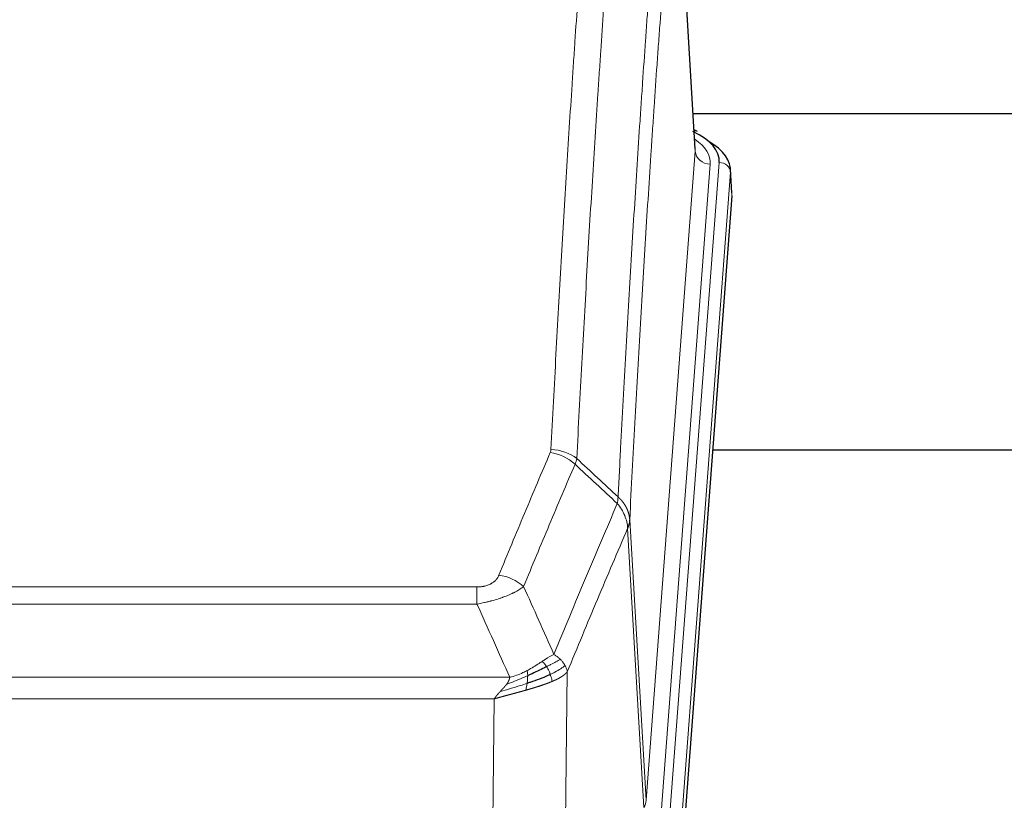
# Model space of a CAD drawing. Header units: inches. Extents: x 0 to 29700, y -16 to 21000.
# Tile 119 of 256: x 4653 to 4915, y 17995 to 18203. Entities that reach past the tile are written whole.
import ezdxf

# ---------------------------------------------------------------- set-up
doc = ezdxf.new("R2010")
doc.units = ezdxf.units.IN
doc.layers.add('1', color=7, linetype='Continuous', true_color=0xffffff)

msp = doc.modelspace()

# ---------------------------------------------------------------- linework, layer by layer
at = {"layer": '1', "color": 110, "linetype": 'Continuous', "lineweight": 13}
for p, q in [((4832.665, 18168.178), (4827.417, 18254.767)), ((4819.599, 17995.405), (4832.665, 18168.178)), ((4836.657, 18164.751), (4823.591, 17991.978)), ((4825.938, 17991.826), (4839.049, 18165.186)), ((4842.043, 18162.616), (4828.932, 17989.256)), ((4842.423, 18156.337), (4842.043, 18162.616)), ((4819.018, 17993.495), (4814.666, 18067.747)), ((4815.222, 18070.081), (4819.599, 17995.405)), ((4569.23, 18052.2), (4774.573, 18052.2)), ((4774.573, 18047.637), (4774.573, 18052.2)), ((4774.573, 18047.637), (4569.23, 18047.637)), ((4798.623, 18029.603), (4797.666, 17953.952)), ((4560.499, 18028.157), (4783.304, 18028.157)), ((4779.191, 18022.413), (4564.611, 18022.413)), ((4778.223, 17945.917), (4779.191, 18022.413))]:
    msp.add_line(p, q, dxfattribs=at)
at = {"layer": '1', "color": 2, "linetype": 'Continuous', "lineweight": 25}
for p, q in [((4832.67, 18168.753), (4827.419, 18255.39)), ((4999.268, 18178.147), (4832.127, 18178.147)), ((4833.301, 18173.46), (4832.358, 18173.896)), ((4842.429, 18157.12), (4842.048, 18163.402)), ((4842.423, 18156.337), (4829.305, 17982.883)), ((4917.561, 18088.573), (4837.293, 18088.573))]:
    msp.add_line(p, q, dxfattribs=at)
for centre, major_axis, ratio, start_param, end_param in [((4815.029, 18165.56), (24.034, 0.016), 0.461198, 6.2480186, 7.0671317), ((4832.044, 18170.736), (1.258, 2.724), 0.6272114, 6.2831797, 6.7581181), ((4815.029, 18162.899), (27.03, 0.194), 0.4633579, 6.2451225, 6.9481136)]:
    msp.add_ellipse(centre, major_axis=major_axis, ratio=ratio, start_param=start_param, end_param=end_param, dxfattribs=at)
at = {"layer": '1', "color": 110, "linetype": 'Continuous', "lineweight": 13}
for centre, major_axis, ratio, start_param, end_param in [((4812.638, 18165.125), (24.034, 0.016), 0.461198, 6.2480186, 6.8801307), ((4836.657, 18168.299), (3.989, -0.302), 0.8864705, 3.2608937, 4.7793301), ((4839.049, 18162.525), (2.991, -0.226), 0.8864705, 0.119301, 1.6377375), ((4794.268, 18080.452), (-9.987, 0.512), 0.8285973, 3.9974013, 4.7548106), ((4794.081, 18079.66), (-9.188, 3.948), 0.8056434, 4.2999866, 5.045624), ((4780.42, 18047.198), (9.245, -3.812), 0.7933159, 1.14397, 1.886928), ((4799.573, 17995.916), (-20.038, 0.241), 0.4621297, 2.903225, 3.1123764)]:
    msp.add_ellipse(centre, major_axis=major_axis, ratio=ratio, start_param=start_param, end_param=end_param, dxfattribs=at)
for points, knots in [([(4794.268, 18088.741), (4794.706, 18097.32), (4795.596, 18114.239), (4796.517, 18130.681), (4797.219, 18142.834), (4797.455, 18146.855), (4797.931, 18154.838), (4798.171, 18158.799), (4798.896, 18170.594), (4799.387, 18178.336), (4800.011, 18187.86), (4800.136, 18189.758), (4800.387, 18193.536), (4800.766, 18199.181), (4801.148, 18204.755), (4801.919, 18215.809), (4802.961, 18230.298), (4804.569, 18251.283), (4805.669, 18264.773), (4806.227, 18271.393)], [0, 0, 0, 0, 0.125, 0.25, 0.25, 0.3125, 0.3125, 0.375, 0.375, 0.5, 0.5, 0.53125, 0.53125, 0.5625, 0.625, 0.625, 0.75, 0.875, 1, 1, 1, 1]), ([(4813.11, 18268.804), (4812.552, 18262.191), (4811.45, 18248.716), (4809.84, 18227.756), (4808.796, 18213.284), (4808.025, 18202.242), (4807.642, 18196.674), (4807.263, 18191.037), (4807.011, 18187.262), (4806.886, 18185.368), (4806.261, 18175.854), (4805.77, 18168.122), (4805.043, 18156.34), (4804.803, 18152.383), (4804.327, 18144.41), (4804.09, 18140.394), (4803.387, 18128.255), (4802.466, 18111.832), (4801.574, 18094.934), (4801.136, 18086.365)], [0, 0, 0, 0, 0.125, 0.25, 0.375, 0.375, 0.4375, 0.46875, 0.46875, 0.5, 0.5, 0.625, 0.625, 0.6875, 0.6875, 0.75, 0.75, 0.875, 1, 1, 1, 1]), ([(4812.133, 18076.143), (4812.188, 18077.233), (4812.244, 18078.321), (4812.356, 18080.494), (4812.525, 18083.747), (4812.92, 18091.298), (4813.264, 18097.699), (4813.957, 18110.409), (4814.897, 18127.106), (4816.356, 18151.408), (4817.36, 18167.112), (4817.934, 18175.806), (4817.998, 18176.77), (4818.126, 18178.694), (4818.319, 18181.574), (4818.77, 18188.253), (4819.161, 18193.905), (4819.49, 18198.576), (4819.556, 18199.508), (4819.688, 18201.368), (4819.886, 18204.152), (4820.351, 18210.606), (4820.754, 18216.064), (4821.566, 18226.883), (4822.663, 18241.048), (4823.79, 18254.692), (4824.362, 18261.383)], [0, 0, 0, 0, 0.015625, 0.015625, 0.03125, 0.0625, 0.125, 0.125, 0.25, 0.375, 0.5, 0.5, 0.515625, 0.515625, 0.53125, 0.5625, 0.625, 0.625, 0.640625, 0.640625, 0.65625, 0.6875, 0.75, 0.75, 0.875, 1, 1, 1, 1]), ([(4827.417, 18254.767), (4826.847, 18248.094), (4825.723, 18234.489), (4824.629, 18220.364), (4823.819, 18209.576), (4823.418, 18204.133), (4822.954, 18197.698), (4822.756, 18194.922), (4822.625, 18193.067), (4822.559, 18192.138), (4822.231, 18187.481), (4821.841, 18181.845), (4821.391, 18175.187), (4821.199, 18172.315), (4821.071, 18170.397), (4821.007, 18169.435), (4820.435, 18160.767), (4819.433, 18145.11), (4817.979, 18120.884), (4816.573, 18095.916), (4815.667, 18078.775), (4815.222, 18070.081)], [0, 0, 0, 0, 0.125, 0.25, 0.25, 0.3125, 0.34375, 0.359375, 0.359375, 0.375, 0.375, 0.4375, 0.46875, 0.484375, 0.484375, 0.5, 0.5, 0.625, 0.75, 0.875, 1, 1, 1, 1]), ([(4794.268, 18088.741), (4794.261, 18088.607), (4794.243, 18088.474), (4794.18, 18088.209), (4794.137, 18088.077), (4794.081, 18087.946)], [0, 0, 0, 0, 0.5, 0.5, 1, 1, 1, 1]), ([(4780.42, 18055.354), (4781.554, 18058.116), (4782.689, 18060.866), (4784.961, 18066.343), (4786.099, 18069.071), (4789.514, 18077.219), (4791.795, 18082.606), (4794.081, 18087.946)], [0, 0, 0, 0, 0.25, 0.25, 0.5, 0.5, 1, 1, 1, 1]), ([(4800.677, 18084.86), (4798.389, 18079.523), (4796.105, 18074.142), (4792.685, 18066.001), (4791.547, 18063.276), (4789.271, 18057.803), (4788.135, 18055.055), (4787, 18052.297)], [0, 0, 0, 0, 0.5, 0.5, 0.75, 0.75, 1, 1, 1, 1]), ([(4812.133, 18076.143), (4812.112, 18075.879), (4812.096, 18075.592), (4812.038, 18075.002), (4811.996, 18074.7), (4811.921, 18074.406)], [0, 0, 0, 0, 0.5, 0.5, 1, 1, 1, 1]), ([(4812.133, 18076.143), (4812.145, 18076.131), (4812.171, 18076.109), (4812.209, 18076.074), (4812.247, 18076.039), (4812.285, 18076.004), (4812.323, 18075.968), (4812.362, 18075.932), (4812.4, 18075.895), (4812.439, 18075.858), (4812.478, 18075.82), (4812.516, 18075.782), (4812.555, 18075.743), (4812.594, 18075.704), (4812.633, 18075.664), (4812.672, 18075.624), (4812.711, 18075.584), (4812.751, 18075.542), (4812.79, 18075.501), (4812.829, 18075.459), (4812.868, 18075.416), (4812.907, 18075.373), (4812.947, 18075.33), (4812.986, 18075.286), (4813.025, 18075.241), (4813.064, 18075.196), (4813.103, 18075.15), (4813.142, 18075.104), (4813.181, 18075.058), (4813.22, 18075.01), (4813.259, 18074.963), (4813.298, 18074.915), (4813.337, 18074.866), (4813.376, 18074.816), (4813.414, 18074.767), (4813.453, 18074.716), (4813.491, 18074.665), (4813.53, 18074.614), (4813.568, 18074.562), (4813.606, 18074.51), (4813.643, 18074.457), (4813.681, 18074.403), (4813.719, 18074.349), (4813.756, 18074.294), (4813.793, 18074.239), (4813.83, 18074.183), (4813.867, 18074.127), (4813.903, 18074.07), (4813.939, 18074.012), (4813.975, 18073.954), (4814.011, 18073.896), (4814.046, 18073.837), (4814.081, 18073.777), (4814.116, 18073.717), (4814.151, 18073.656), (4814.185, 18073.594), (4814.219, 18073.532), (4814.253, 18073.47), (4814.286, 18073.407), (4814.321, 18073.339), (4814.358, 18073.266), (4814.397, 18073.188), (4814.434, 18073.11), (4814.471, 18073.032), (4814.507, 18072.953), (4814.542, 18072.874), (4814.576, 18072.795), (4814.609, 18072.715), (4814.642, 18072.636), (4814.674, 18072.556), (4814.705, 18072.476), (4814.735, 18072.395), (4814.764, 18072.315), (4814.792, 18072.234), (4814.82, 18072.153), (4814.846, 18072.072), (4814.872, 18071.99), (4814.897, 18071.909), (4814.921, 18071.827), (4814.944, 18071.745), (4814.966, 18071.663), (4814.988, 18071.581), (4815.008, 18071.499), (4815.028, 18071.416), (4815.047, 18071.333), (4815.065, 18071.25), (4815.082, 18071.168), (4815.098, 18071.084), (4815.113, 18071.001), (4815.127, 18070.918), (4815.141, 18070.835), (4815.153, 18070.751), (4815.165, 18070.668), (4815.176, 18070.584), (4815.186, 18070.5), (4815.195, 18070.417), (4815.203, 18070.333), (4815.21, 18070.249), (4815.217, 18070.165), (4815.22, 18070.109), (4815.222, 18070.081)], [0, 0, 0, 0, 0.0069372, 0.0139334, 0.0209887, 0.028103, 0.0352764, 0.0425088, 0.0498003, 0.0571509, 0.0645605, 0.0720292, 0.0795569, 0.0871437, 0.0947896, 0.1024945, 0.1102584, 0.1180815, 0.1259636, 0.1339048, 0.141905, 0.1499643, 0.1580827, 0.1662601, 0.1744966, 0.1827922, 0.1911468, 0.1995605, 0.2080333, 0.2165651, 0.225156, 0.233806, 0.2425151, 0.2512832, 0.2601104, 0.2689967, 0.277942, 0.2869465, 0.29601, 0.3051325, 0.3143142, 0.3235549, 0.3328547, 0.3422136, 0.3516315, 0.3611085, 0.3706446, 0.3802398, 0.3898941, 0.3996074, 0.4093798, 0.4192113, 0.4291019, 0.4390515, 0.4490602, 0.459128, 0.4692549, 0.4794409, 0.4896859, 0.4999901, 0.5124905, 0.524991, 0.5374914, 0.5499918, 0.5624922, 0.5749926, 0.587493, 0.5999934, 0.6124937, 0.6249941, 0.6374944, 0.6499948, 0.6624951, 0.6749954, 0.6874957, 0.699996, 0.7124963, 0.7249966, 0.7374968, 0.7499971, 0.7624973, 0.7749976, 0.7874978, 0.799998, 0.8124982, 0.8249984, 0.8374986, 0.8499988, 0.8624989, 0.8749991, 0.8874992, 0.8999993, 0.9124995, 0.9249996, 0.9374997, 0.9499998, 0.9624998, 0.9749999, 0.9875, 1, 1, 1, 1]), ([(4795.067, 18034.249), (4796.465, 18037.664), (4797.864, 18041.061), (4800.666, 18047.823), (4802.069, 18051.187), (4806.283, 18061.226), (4809.098, 18067.85), (4811.921, 18074.406)], [0, 0, 0, 0, 0.25, 0.25, 0.5, 0.5, 1, 1, 1, 1]), ([(4811.921, 18074.406), (4812.329, 18073.923), (4812.702, 18073.412), (4813.36, 18072.348), (4813.646, 18071.796), (4814.117, 18070.664), (4814.303, 18070.085), (4814.567, 18068.918), (4814.644, 18068.331), (4814.666, 18067.747)], [0, 0, 0, 0, 0.25, 0.25, 0.5, 0.5, 0.75, 0.75, 1, 1, 1, 1]), ([(4814.666, 18067.747), (4811.98, 18061.515), (4809.3, 18055.22), (4805.29, 18045.683), (4803.954, 18042.489), (4801.286, 18036.069), (4799.954, 18032.844), (4798.623, 18029.603)], [0, 0, 0, 0, 0.5, 0.5, 0.75, 0.75, 1, 1, 1, 1]), ([(4815.222, 18070.081), (4815.222, 18070.074), (4815.22, 18070.048), (4815.217, 18069.991), (4815.21, 18069.9), (4815.198, 18069.773), (4815.18, 18069.611), (4815.151, 18069.414), (4815.109, 18069.181), (4815.065, 18068.982), (4815.027, 18068.828), (4815.001, 18068.732), (4814.975, 18068.639), (4814.948, 18068.547), (4814.921, 18068.457), (4814.893, 18068.37), (4814.865, 18068.285), (4814.837, 18068.202), (4814.808, 18068.121), (4814.78, 18068.042), (4814.751, 18067.965), (4814.723, 18067.891), (4814.694, 18067.819), (4814.675, 18067.771), (4814.666, 18067.747)], [0, 0, 0, 0, 0.0092499, 0.0337179, 0.073404, 0.128308, 0.1984299, 0.2837694, 0.3843264, 0.5001005, 0.5424888, 0.5838484, 0.6241794, 0.6634821, 0.7017567, 0.7390032, 0.7752221, 0.8104134, 0.8445775, 0.8777146, 0.909825, 0.9409091, 0.9709673, 1, 1, 1, 1]), ([(4780.42, 18055.354), (4780.399, 18055.303), (4780.377, 18055.252), (4780.33, 18055.15), (4780.306, 18055.099), (4780.231, 18054.948), (4780.176, 18054.848), (4780.058, 18054.651), (4779.995, 18054.553), (4779.858, 18054.36), (4779.785, 18054.265), (4779.628, 18054.077), (4779.544, 18053.984), (4779.409, 18053.848), (4779.362, 18053.803), (4779.266, 18053.713), (4779.216, 18053.669), (4779.062, 18053.538), (4778.954, 18053.453), (4778.726, 18053.29), (4778.606, 18053.212), (4778.417, 18053.099), (4778.32, 18053.043), (4778.219, 18052.99), (4778.15, 18052.955), (4778.116, 18052.937), (4777.941, 18052.852), (4777.797, 18052.788), (4777.35, 18052.611), (4777.033, 18052.512), (4776.613, 18052.412), (4776.528, 18052.394), (4776.355, 18052.359), (4776.268, 18052.343), (4776.006, 18052.299), (4775.83, 18052.275), (4775.476, 18052.237), (4775.297, 18052.223), (4774.937, 18052.205), (4774.755, 18052.2), (4774.573, 18052.2)], [0, 0, 0, 0, 0.03125, 0.03125, 0.0625, 0.0625, 0.125, 0.125, 0.1875, 0.1875, 0.25, 0.25, 0.3125, 0.3125, 0.34375, 0.34375, 0.375, 0.375, 0.4375, 0.4375, 0.5, 0.5, 0.53125, 0.546875, 0.546875, 0.5625, 0.5625, 0.625, 0.625, 0.75, 0.75, 0.78125, 0.78125, 0.8125, 0.8125, 0.875, 0.875, 0.9375, 0.9375, 1, 1, 1, 1]), ([(4787, 18052.297), (4786.702, 18052.064), (4786.376, 18051.833), (4785.663, 18051.375), (4785.276, 18051.149), (4784.648, 18050.812), (4784.376, 18050.673), (4784.091, 18050.534), (4783.976, 18050.479), (4783.918, 18050.452), (4783.742, 18050.369), (4783.623, 18050.314), (4783.021, 18050.043), (4782.512, 18049.832), (4781.84, 18049.577), (4781.703, 18049.526), (4781.496, 18049.451), (4781.427, 18049.426), (4781.287, 18049.376), (4781.217, 18049.351), (4780.865, 18049.228), (4780.578, 18049.132), (4779.702, 18048.851), (4779.097, 18048.673), (4778.393, 18048.484), (4778.315, 18048.463), (4778.157, 18048.422), (4778.078, 18048.401), (4777.84, 18048.34), (4777.681, 18048.3), (4777.201, 18048.183), (4776.878, 18048.108), (4775.903, 18047.891), (4775.243, 18047.758), (4774.573, 18047.637)], [0, 0, 0, 0, 0.125, 0.125, 0.25, 0.25, 0.3125, 0.328125, 0.328125, 0.34375, 0.34375, 0.375, 0.375, 0.5, 0.5, 0.53125, 0.53125, 0.546875, 0.546875, 0.5625, 0.5625, 0.625, 0.625, 0.75, 0.75, 0.765625, 0.765625, 0.78125, 0.78125, 0.8125, 0.8125, 0.875, 0.875, 1, 1, 1, 1]), ([(4795.067, 18034.249), (4794.374, 18033.921), (4793.607, 18033.456), (4792.481, 18032.735), (4792.19, 18032.547), (4791.891, 18032.353)], [0, 0, 0, 0, 0.75, 0.75, 1, 1, 1, 1]), ([(4796.774, 18032.904), (4796.651, 18033.028), (4796.523, 18033.149), (4796.191, 18033.445), (4795.98, 18033.616), (4795.538, 18033.944), (4795.307, 18034.1), (4795.067, 18034.249)], [0, 0, 0, 0, 0.25, 0.25, 0.625, 0.625, 1, 1, 1, 1]), ([(4791.891, 18032.353), (4791.742, 18032.256), (4791.59, 18032.158), (4790.976, 18031.761), (4790.497, 18031.454), (4789.502, 18030.84), (4788.988, 18030.533), (4788.281, 18030.139), (4788.102, 18030.041), (4787.922, 18029.946)], [0, 0, 0, 0, 0.125, 0.125, 0.5, 0.5, 0.875, 0.875, 1, 1, 1, 1]), ([(4793.116, 18030.973), (4793.017, 18031.128), (4792.916, 18031.276), (4792.659, 18031.62), (4792.501, 18031.804), (4792.191, 18032.12), (4792.037, 18032.251), (4791.891, 18032.353)], [0, 0, 0, 0, 0.25, 0.25, 0.625, 0.625, 1, 1, 1, 1]), ([(4796.774, 18032.904), (4796.075, 18032.521), (4795.204, 18032.049), (4793.844, 18031.343), (4793.487, 18031.161), (4793.116, 18030.973)], [0, 0, 0, 0, 0.75, 0.75, 1, 1, 1, 1]), ([(4794.101, 18028.9), (4794.071, 18028.988), (4794.038, 18029.077), (4793.904, 18029.435), (4793.791, 18029.705), (4793.541, 18030.234), (4793.405, 18030.492), (4793.214, 18030.816), (4793.165, 18030.896), (4793.116, 18030.973)], [0, 0, 0, 0, 0.125, 0.125, 0.5, 0.5, 0.875, 0.875, 1, 1, 1, 1]), ([(4797.984, 18031.316), (4797.372, 18030.732), (4796.476, 18030.123), (4794.946, 18029.308), (4794.536, 18029.104), (4794.101, 18028.9)], [0, 0, 0, 0, 0.75, 0.75, 1, 1, 1, 1]), ([(4797.984, 18031.316), (4797.945, 18031.385), (4797.905, 18031.455), (4797.737, 18031.731), (4797.598, 18031.934), (4797.295, 18032.332), (4797.13, 18032.527), (4796.895, 18032.78), (4796.835, 18032.842), (4796.774, 18032.904)], [0, 0, 0, 0, 0.125, 0.125, 0.5, 0.5, 0.875, 0.875, 1, 1, 1, 1]), ([(4798.623, 18029.603), (4798.539, 18030.036), (4798.397, 18030.47), (4798.134, 18031.036), (4798.062, 18031.177), (4797.984, 18031.316)], [0, 0, 0, 0, 0.75, 0.75, 1, 1, 1, 1]), ([(4788.072, 18028.576), (4787.615, 18028.372), (4787.151, 18028.168), (4785.28, 18027.364), (4783.844, 18026.781), (4782.433, 18026.258)], [0, 0, 0, 0, 0.25, 0.25, 1, 1, 1, 1]), ([(4787.922, 18029.946), (4787.562, 18029.754), (4787.194, 18029.568), (4785.7, 18028.865), (4784.524, 18028.423), (4783.304, 18028.157)], [0, 0, 0, 0, 0.25, 0.25, 1, 1, 1, 1]), ([(4787.904, 18026.516), (4787.916, 18026.603), (4787.927, 18026.691), (4787.972, 18027.044), (4788.001, 18027.312), (4788.045, 18027.838), (4788.06, 18028.095), (4788.07, 18028.419), (4788.071, 18028.499), (4788.072, 18028.576)], [0, 0, 0, 0, 0.125, 0.125, 0.5, 0.5, 0.875, 0.875, 1, 1, 1, 1]), ([(4788.072, 18028.576), (4788.074, 18028.731), (4788.072, 18028.879), (4788.059, 18029.222), (4788.043, 18029.406), (4787.995, 18029.719), (4787.962, 18029.848), (4787.922, 18029.946)], [0, 0, 0, 0, 0.25, 0.25, 0.625, 0.625, 1, 1, 1, 1]), ([(4794.592, 18027.054), (4794.52, 18027.415), (4794.421, 18027.874), (4794.219, 18028.549), (4794.163, 18028.723), (4794.101, 18028.9)], [0, 0, 0, 0, 0.75, 0.75, 1, 1, 1, 1]), ([(4798.623, 18029.603), (4798.617, 18029.596), (4798.605, 18029.581), (4798.587, 18029.56), (4798.569, 18029.538), (4798.551, 18029.517), (4798.532, 18029.496), (4798.513, 18029.475), (4798.494, 18029.454), (4798.475, 18029.433), (4798.456, 18029.412), (4798.437, 18029.391), (4798.417, 18029.37), (4798.397, 18029.35), (4798.377, 18029.329), (4798.357, 18029.309), (4798.337, 18029.288), (4798.317, 18029.268), (4798.296, 18029.248), (4798.275, 18029.228), (4798.255, 18029.208), (4798.234, 18029.188), (4798.213, 18029.168), (4798.191, 18029.148), (4798.17, 18029.128), (4798.148, 18029.109), (4798.127, 18029.089), (4798.105, 18029.07), (4798.083, 18029.051), (4798.061, 18029.031), (4798.039, 18029.012), (4798.017, 18028.993), (4797.995, 18028.974), (4797.972, 18028.955), (4797.95, 18028.936), (4797.927, 18028.918), (4797.904, 18028.899), (4797.882, 18028.88), (4797.859, 18028.862), (4797.836, 18028.844), (4797.812, 18028.825), (4797.789, 18028.807), (4797.766, 18028.789), (4797.743, 18028.771), (4797.719, 18028.753), (4797.696, 18028.735), (4797.672, 18028.717), (4797.648, 18028.699), (4797.624, 18028.682), (4797.601, 18028.664), (4797.577, 18028.647), (4797.553, 18028.629), (4797.529, 18028.612), (4797.504, 18028.595), (4797.48, 18028.578), (4797.456, 18028.561), (4797.432, 18028.544), (4797.407, 18028.527), (4797.383, 18028.51), (4797.358, 18028.493), (4797.334, 18028.477), (4797.309, 18028.46), (4797.285, 18028.444), (4797.26, 18028.427), (4797.235, 18028.411), (4797.211, 18028.395), (4797.186, 18028.379), (4797.161, 18028.363), (4797.136, 18028.347), (4797.112, 18028.331), (4797.087, 18028.315), (4797.062, 18028.299), (4797.037, 18028.284), (4797.012, 18028.268), (4796.987, 18028.253), (4796.962, 18028.237), (4796.937, 18028.222), (4796.912, 18028.207), (4796.887, 18028.191), (4796.862, 18028.176), (4796.837, 18028.161), (4796.812, 18028.146), (4796.787, 18028.132), (4796.761, 18028.117), (4796.736, 18028.102), (4796.711, 18028.088), (4796.686, 18028.073), (4796.661, 18028.059), (4796.636, 18028.044), (4796.611, 18028.03), (4796.586, 18028.016), (4796.561, 18028.002), (4796.536, 18027.988), (4796.511, 18027.974), (4796.486, 18027.96), (4796.461, 18027.946), (4796.436, 18027.932), (4796.411, 18027.918), (4796.386, 18027.905), (4796.361, 18027.891), (4796.336, 18027.878), (4796.311, 18027.865), (4796.287, 18027.851), (4796.262, 18027.838), (4796.237, 18027.825), (4796.212, 18027.812), (4796.188, 18027.799), (4796.163, 18027.786), (4796.138, 18027.773), (4796.114, 18027.761), (4796.089, 18027.748), (4796.065, 18027.735), (4796.04, 18027.723), (4796.016, 18027.71), (4795.992, 18027.698), (4795.967, 18027.686), (4795.943, 18027.673), (4795.919, 18027.661), (4795.895, 18027.649), (4795.871, 18027.637), (4795.847, 18027.625), (4795.823, 18027.614), (4795.799, 18027.602), (4795.775, 18027.59), (4795.751, 18027.578), (4795.727, 18027.567), (4795.704, 18027.555), (4795.68, 18027.544), (4795.657, 18027.533), (4795.633, 18027.521), (4795.61, 18027.51), (4795.586, 18027.499), (4795.563, 18027.488), (4795.54, 18027.477), (4795.517, 18027.466), (4795.494, 18027.455), (4795.471, 18027.445), (4795.448, 18027.434), (4795.425, 18027.423), (4795.402, 18027.413), (4795.38, 18027.402), (4795.357, 18027.392), (4795.335, 18027.381), (4795.312, 18027.371), (4795.29, 18027.361), (4795.268, 18027.351), (4795.246, 18027.341), (4795.224, 18027.331), (4795.202, 18027.321), (4795.18, 18027.311), (4795.158, 18027.301), (4795.137, 18027.291), (4795.115, 18027.282), (4795.094, 18027.272), (4795.072, 18027.263), (4795.051, 18027.253), (4795.03, 18027.244), (4795.009, 18027.235), (4794.988, 18027.225), (4794.967, 18027.216), (4794.946, 18027.207), (4794.926, 18027.198), (4794.905, 18027.189), (4794.885, 18027.18), (4794.864, 18027.171), (4794.844, 18027.163), (4794.824, 18027.154), (4794.804, 18027.145), (4794.784, 18027.137), (4794.764, 18027.128), (4794.745, 18027.12), (4794.725, 18027.111), (4794.706, 18027.103), (4794.686, 18027.095), (4794.667, 18027.087), (4794.648, 18027.078), (4794.629, 18027.07), (4794.61, 18027.062), (4794.598, 18027.057), (4794.592, 18027.054)], [0, 0, 0, 0, 0.0080212, 0.0160154, 0.0239827, 0.0319231, 0.0398365, 0.0477229, 0.0555824, 0.0634149, 0.0712205, 0.0789992, 0.0867509, 0.0944756, 0.1021734, 0.1098443, 0.1174881, 0.1251051, 0.1326951, 0.1402581, 0.1477942, 0.1553034, 0.1627856, 0.1702408, 0.1776691, 0.1850704, 0.1924448, 0.1997923, 0.2071128, 0.2144063, 0.2216729, 0.2289126, 0.2361253, 0.243311, 0.2504698, 0.2576016, 0.2647065, 0.2717845, 0.2788355, 0.2858595, 0.2928566, 0.2998268, 0.30677, 0.3136862, 0.3205755, 0.3274379, 0.3342733, 0.3410817, 0.3478632, 0.3546178, 0.3613454, 0.3680461, 0.3747198, 0.3813665, 0.3879863, 0.3945792, 0.4011451, 0.4076841, 0.4141961, 0.4206811, 0.4271393, 0.4335704, 0.4399746, 0.4463519, 0.4527022, 0.4590256, 0.465322, 0.4715915, 0.477834, 0.4840496, 0.4902382, 0.4963999, 0.5025346, 0.5086424, 0.5147232, 0.5207771, 0.526804, 0.532804, 0.5387771, 0.5447232, 0.5506423, 0.5565345, 0.5623997, 0.568238, 0.5740494, 0.5798338, 0.5855912, 0.5913217, 0.5970253, 0.6027019, 0.6083515, 0.6139742, 0.61957, 0.6251388, 0.6306807, 0.6361956, 0.6416836, 0.6471446, 0.6525787, 0.6579858, 0.663366, 0.6687192, 0.6740455, 0.6793448, 0.6846172, 0.6898627, 0.6950812, 0.7002727, 0.7054373, 0.710575, 0.7156857, 0.7207694, 0.7258262, 0.7308561, 0.735859, 0.740835, 0.745784, 0.7507061, 0.7556012, 0.7604694, 0.7653107, 0.7701249, 0.7749123, 0.7796727, 0.7844061, 0.7891127, 0.7937922, 0.7984448, 0.8030705, 0.8076692, 0.812241, 0.8167858, 0.8213037, 0.8257947, 0.8302587, 0.8346957, 0.8391058, 0.843489, 0.8478452, 0.8521745, 0.8564768, 0.8607522, 0.8650006, 0.8692221, 0.8734166, 0.8775842, 0.8817249, 0.8858386, 0.8899254, 0.8939852, 0.8980181, 0.902024, 0.906003, 0.909955, 0.9138802, 0.9177783, 0.9216495, 0.9254938, 0.9293111, 0.9331015, 0.936865, 0.9406015, 0.944311, 0.9479937, 0.9516493, 0.9552781, 0.9588799, 0.9624547, 0.9660026, 0.9695236, 0.9730176, 0.9764847, 0.9799249, 0.9833381, 0.9867243, 0.9900837, 0.993416, 0.9967215, 1, 1, 1, 1]), ([(4787.904, 18026.516), (4787.326, 18026.325), (4786.738, 18026.137), (4784.364, 18025.395), (4782.535, 18024.865), (4780.762, 18024.361)], [0, 0, 0, 0, 0.25, 0.25, 1, 1, 1, 1]), ([(4780.762, 18024.361), (4780.776, 18024.376), (4780.804, 18024.407), (4780.846, 18024.452), (4780.887, 18024.496), (4780.926, 18024.538), (4780.964, 18024.58), (4781.002, 18024.62), (4781.038, 18024.66), (4781.073, 18024.698), (4781.108, 18024.735), (4781.141, 18024.771), (4781.173, 18024.805), (4781.204, 18024.839), (4781.234, 18024.871), (4781.263, 18024.903), (4781.291, 18024.933), (4781.318, 18024.962), (4781.343, 18024.99), (4781.368, 18025.016), (4781.392, 18025.042), (4781.414, 18025.066), (4781.436, 18025.09), (4781.456, 18025.112), (4781.476, 18025.133), (4781.494, 18025.153), (4781.512, 18025.172), (4781.528, 18025.189), (4781.543, 18025.206), (4781.557, 18025.221), (4781.57, 18025.235), (4781.583, 18025.248), (4781.594, 18025.26), (4781.604, 18025.271), (4781.612, 18025.281), (4781.62, 18025.289), (4781.627, 18025.297), (4781.633, 18025.303), (4781.637, 18025.308), (4781.65, 18025.322), (4781.671, 18025.345), (4781.7, 18025.377), (4781.728, 18025.41), (4781.757, 18025.441), (4781.785, 18025.473), (4781.812, 18025.504), (4781.84, 18025.535), (4781.866, 18025.566), (4781.893, 18025.597), (4781.919, 18025.627), (4781.945, 18025.657), (4781.971, 18025.687), (4781.996, 18025.717), (4782.021, 18025.746), (4782.046, 18025.775), (4782.07, 18025.804), (4782.094, 18025.833), (4782.118, 18025.861), (4782.141, 18025.889), (4782.164, 18025.917), (4782.187, 18025.945), (4782.209, 18025.972), (4782.231, 18026), (4782.253, 18026.027), (4782.274, 18026.053), (4782.295, 18026.08), (4782.316, 18026.106), (4782.336, 18026.132), (4782.357, 18026.158), (4782.376, 18026.183), (4782.396, 18026.209), (4782.415, 18026.234), (4782.427, 18026.25), (4782.433, 18026.258)], [0, 0, 0, 0, 0.0247661, 0.0489206, 0.0724636, 0.0953949, 0.1177147, 0.1394229, 0.1605195, 0.1810045, 0.2008779, 0.2201398, 0.23879, 0.2568287, 0.2742558, 0.2910713, 0.3072753, 0.3228676, 0.3378484, 0.3522176, 0.3659752, 0.3791212, 0.3916556, 0.4035785, 0.4148897, 0.4255894, 0.4356775, 0.445154, 0.454019, 0.4622723, 0.4699141, 0.4769443, 0.4833629, 0.48917, 0.4943654, 0.4989493, 0.5029216, 0.5062824, 0.5090316, 0.5111692, 0.5284651, 0.5456049, 0.5625886, 0.5794163, 0.5960881, 0.612604, 0.6289642, 0.6451687, 0.6612176, 0.6771111, 0.6928491, 0.7084319, 0.7238594, 0.7391318, 0.7542492, 0.7692118, 0.7840195, 0.7986726, 0.8131712, 0.8275153, 0.8417051, 0.8557408, 0.8696224, 0.8833501, 0.8969241, 0.9103445, 0.9236114, 0.936725, 0.9496856, 0.9624932, 0.975148, 0.9876502, 1, 1, 1, 1]), ([(4782.433, 18026.258), (4782.441, 18026.269), (4782.457, 18026.29), (4782.481, 18026.322), (4782.504, 18026.354), (4782.527, 18026.386), (4782.55, 18026.418), (4782.572, 18026.449), (4782.594, 18026.481), (4782.616, 18026.512), (4782.637, 18026.543), (4782.658, 18026.574), (4782.679, 18026.605), (4782.699, 18026.636), (4782.719, 18026.667), (4782.739, 18026.698), (4782.758, 18026.729), (4782.777, 18026.759), (4782.796, 18026.79), (4782.814, 18026.82), (4782.832, 18026.85), (4782.85, 18026.88), (4782.867, 18026.91), (4782.884, 18026.94), (4782.901, 18026.97), (4782.917, 18027), (4782.933, 18027.03), (4782.949, 18027.059), (4782.964, 18027.088), (4782.979, 18027.118), (4782.994, 18027.147), (4783.008, 18027.176), (4783.022, 18027.205), (4783.036, 18027.234), (4783.049, 18027.263), (4783.062, 18027.292), (4783.075, 18027.32), (4783.087, 18027.349), (4783.099, 18027.377), (4783.111, 18027.406), (4783.122, 18027.434), (4783.133, 18027.462), (4783.144, 18027.49), (4783.154, 18027.518), (4783.164, 18027.546), (4783.174, 18027.573), (4783.184, 18027.601), (4783.193, 18027.628), (4783.201, 18027.656), (4783.21, 18027.683), (4783.218, 18027.71), (4783.226, 18027.737), (4783.233, 18027.764), (4783.24, 18027.791), (4783.247, 18027.818), (4783.253, 18027.845), (4783.259, 18027.871), (4783.265, 18027.898), (4783.27, 18027.924), (4783.275, 18027.951), (4783.28, 18027.977), (4783.285, 18028.003), (4783.289, 18028.029), (4783.292, 18028.055), (4783.296, 18028.08), (4783.299, 18028.106), (4783.302, 18028.132), (4783.303, 18028.149), (4783.304, 18028.157)], [0, 0, 0, 0, 0.0185022, 0.0368847, 0.0551481, 0.073293, 0.0913199, 0.1092294, 0.1270222, 0.1446988, 0.1622598, 0.1797059, 0.1970378, 0.2142561, 0.2313614, 0.2483544, 0.265236, 0.2820066, 0.2986672, 0.3152184, 0.331661, 0.3479958, 0.3642235, 0.380345, 0.3963611, 0.4122725, 0.4280803, 0.4437851, 0.459388, 0.4748898, 0.4902915, 0.5055939, 0.5207981, 0.535905, 0.5509156, 0.565831, 0.5806521, 0.5953801, 0.6100159, 0.6245607, 0.6390157, 0.6533819, 0.6676604, 0.6818526, 0.6959596, 0.7099825, 0.7239227, 0.7377815, 0.75156, 0.7652597, 0.7788818, 0.7924277, 0.8058989, 0.8192966, 0.8326224, 0.8458776, 0.8590638, 0.8721825, 0.8852351, 0.8982233, 0.9111485, 0.9240124, 0.9368166, 0.9495628, 0.9622525, 0.9748874, 0.9874694, 1, 1, 1, 1]), ([(4794.592, 18027.054), (4794.577, 18027.048), (4794.548, 18027.036), (4794.503, 18027.017), (4794.459, 18026.999), (4794.415, 18026.98), (4794.37, 18026.962), (4794.325, 18026.943), (4794.281, 18026.925), (4794.236, 18026.907), (4794.191, 18026.888), (4794.146, 18026.87), (4794.101, 18026.852), (4794.056, 18026.834), (4794.01, 18026.816), (4793.965, 18026.797), (4793.919, 18026.779), (4793.874, 18026.761), (4793.828, 18026.743), (4793.782, 18026.725), (4793.736, 18026.708), (4793.69, 18026.69), (4793.644, 18026.672), (4793.598, 18026.654), (4793.552, 18026.636), (4793.506, 18026.619), (4793.459, 18026.601), (4793.413, 18026.583), (4793.366, 18026.566), (4793.319, 18026.548), (4793.273, 18026.531), (4793.226, 18026.513), (4793.179, 18026.496), (4793.132, 18026.478), (4793.085, 18026.461), (4793.038, 18026.444), (4792.991, 18026.426), (4792.944, 18026.409), (4792.897, 18026.392), (4792.849, 18026.375), (4792.802, 18026.358), (4792.754, 18026.341), (4792.707, 18026.324), (4792.659, 18026.307), (4792.612, 18026.29), (4792.564, 18026.273), (4792.516, 18026.256), (4792.469, 18026.239), (4792.421, 18026.222), (4792.373, 18026.205), (4792.325, 18026.189), (4792.277, 18026.172), (4792.229, 18026.155), (4792.181, 18026.138), (4792.132, 18026.122), (4792.084, 18026.105), (4792.036, 18026.089), (4791.988, 18026.072), (4791.939, 18026.056), (4791.891, 18026.039), (4791.843, 18026.023), (4791.794, 18026.007), (4791.746, 18025.99), (4791.697, 18025.974), (4791.649, 18025.958), (4791.6, 18025.942), (4791.551, 18025.925), (4791.503, 18025.909), (4791.454, 18025.893), (4791.405, 18025.877), (4791.356, 18025.861), (4791.308, 18025.845), (4791.259, 18025.829), (4791.21, 18025.813), (4791.161, 18025.797), (4791.112, 18025.781), (4791.063, 18025.766), (4791.014, 18025.75), (4790.965, 18025.734), (4790.916, 18025.718), (4790.867, 18025.703), (4790.818, 18025.687), (4790.769, 18025.671), (4790.72, 18025.656), (4790.671, 18025.64), (4790.622, 18025.625), (4790.573, 18025.609), (4790.524, 18025.594), (4790.475, 18025.578), (4790.426, 18025.563), (4790.377, 18025.548), (4790.327, 18025.532), (4790.278, 18025.517), (4790.229, 18025.502), (4790.18, 18025.487), (4790.131, 18025.471), (4790.082, 18025.456), (4790.032, 18025.441), (4789.983, 18025.426), (4789.934, 18025.411), (4789.885, 18025.396), (4789.836, 18025.381), (4789.786, 18025.366), (4789.737, 18025.351), (4789.688, 18025.336), (4789.639, 18025.321), (4789.59, 18025.306), (4789.541, 18025.292), (4789.491, 18025.277), (4789.442, 18025.262), (4789.393, 18025.247), (4789.344, 18025.233), (4789.295, 18025.218), (4789.246, 18025.203), (4789.197, 18025.189), (4789.148, 18025.174), (4789.099, 18025.16), (4789.05, 18025.145), (4789.001, 18025.131), (4788.952, 18025.116), (4788.903, 18025.102), (4788.854, 18025.087), (4788.805, 18025.073), (4788.756, 18025.059), (4788.707, 18025.044), (4788.658, 18025.03), (4788.609, 18025.016), (4788.56, 18025.002), (4788.511, 18024.987), (4788.462, 18024.973), (4788.414, 18024.959), (4788.365, 18024.945), (4788.316, 18024.931), (4788.267, 18024.917), (4788.219, 18024.903), (4788.17, 18024.889), (4788.121, 18024.875), (4788.073, 18024.861), (4788.024, 18024.847), (4787.976, 18024.833), (4787.927, 18024.819), (4787.879, 18024.805), (4787.83, 18024.791), (4787.782, 18024.778), (4787.734, 18024.764), (4787.685, 18024.75), (4787.637, 18024.736), (4787.605, 18024.727), (4787.589, 18024.723)], [0, 0, 0, 0, 0.0076941, 0.0153765, 0.0230472, 0.0307061, 0.0383534, 0.045989, 0.0536129, 0.061225, 0.0688255, 0.0764143, 0.0839914, 0.0915567, 0.0991104, 0.1066524, 0.1141827, 0.1217013, 0.1292082, 0.1367034, 0.1441869, 0.1516588, 0.1591189, 0.1665674, 0.1740041, 0.1814292, 0.1888426, 0.1962444, 0.2036344, 0.2110128, 0.2183794, 0.2257344, 0.2330778, 0.2404094, 0.2477294, 0.2550377, 0.2623343, 0.2696193, 0.2768926, 0.2841542, 0.2914041, 0.2986424, 0.305869, 0.313084, 0.3202872, 0.3274789, 0.3346588, 0.3418271, 0.3489838, 0.3561287, 0.3632621, 0.3703837, 0.3774937, 0.3845921, 0.3916788, 0.3987539, 0.4058173, 0.412869, 0.4199092, 0.4269376, 0.4339544, 0.4409596, 0.4479532, 0.454935, 0.4619053, 0.4688639, 0.4758109, 0.4827462, 0.4896699, 0.496582, 0.5034825, 0.5103713, 0.5172485, 0.524114, 0.5309679, 0.5378102, 0.5446409, 0.55146, 0.5582674, 0.5650632, 0.5718474, 0.57862, 0.5853809, 0.5921303, 0.598868, 0.6055941, 0.6123087, 0.6190116, 0.6257029, 0.6323825, 0.6390506, 0.6457071, 0.652352, 0.6589853, 0.665607, 0.672217, 0.6788155, 0.6854024, 0.6919777, 0.6985414, 0.7050935, 0.7116341, 0.718163, 0.7246804, 0.7311862, 0.7376804, 0.744163, 0.750634, 0.7570935, 0.7635413, 0.7699776, 0.7764024, 0.7828155, 0.7892171, 0.7956072, 0.8019856, 0.8083525, 0.8147079, 0.8210516, 0.8273839, 0.8337045, 0.8400136, 0.8463112, 0.8525972, 0.8588716, 0.8651345, 0.8713859, 0.8776257, 0.8838539, 0.8900706, 0.8962758, 0.9024695, 0.9086516, 0.9148221, 0.9209812, 0.9271287, 0.9332646, 0.9393891, 0.945502, 0.9516034, 0.9576933, 0.9637717, 0.9698385, 0.9758938, 0.9819376, 0.9879699, 0.9939907, 1, 1, 1, 1]), ([(4787.589, 18024.723), (4787.622, 18024.894), (4787.661, 18025.091), (4787.743, 18025.522), (4787.786, 18025.757), (4787.853, 18026.171), (4787.879, 18026.342), (4787.904, 18026.516)], [0, 0, 0, 0, 0.375, 0.375, 0.75, 0.75, 1, 1, 1, 1]), ([(4787.589, 18024.723), (4787.567, 18024.717), (4787.524, 18024.704), (4787.459, 18024.686), (4787.394, 18024.668), (4787.329, 18024.649), (4787.264, 18024.631), (4787.199, 18024.613), (4787.134, 18024.594), (4787.068, 18024.576), (4787.003, 18024.558), (4786.938, 18024.539), (4786.873, 18024.521), (4786.808, 18024.503), (4786.743, 18024.485), (4786.677, 18024.467), (4786.612, 18024.449), (4786.547, 18024.43), (4786.482, 18024.412), (4786.417, 18024.394), (4786.351, 18024.376), (4786.286, 18024.358), (4786.221, 18024.34), (4786.156, 18024.322), (4786.09, 18024.304), (4786.025, 18024.286), (4785.96, 18024.268), (4785.895, 18024.25), (4785.829, 18024.232), (4785.764, 18024.214), (4785.699, 18024.196), (4785.634, 18024.179), (4785.569, 18024.161), (4785.503, 18024.143), (4785.438, 18024.125), (4785.373, 18024.107), (4785.308, 18024.089), (4785.243, 18024.072), (4785.178, 18024.054), (4785.112, 18024.036), (4785.047, 18024.018), (4784.982, 18024.001), (4784.917, 18023.983), (4784.852, 18023.965), (4784.787, 18023.948), (4784.722, 18023.93), (4784.657, 18023.912), (4784.592, 18023.895), (4784.527, 18023.877), (4784.462, 18023.859), (4784.398, 18023.842), (4784.333, 18023.824), (4784.268, 18023.807), (4784.203, 18023.789), (4784.138, 18023.772), (4784.074, 18023.754), (4784.009, 18023.736), (4783.944, 18023.719), (4783.88, 18023.701), (4783.815, 18023.684), (4783.751, 18023.667), (4783.686, 18023.649), (4783.622, 18023.632), (4783.557, 18023.614), (4783.493, 18023.597), (4783.428, 18023.579), (4783.364, 18023.562), (4783.3, 18023.545), (4783.236, 18023.527), (4783.171, 18023.51), (4783.107, 18023.493), (4783.043, 18023.475), (4782.979, 18023.458), (4782.915, 18023.441), (4782.851, 18023.423), (4782.787, 18023.406), (4782.723, 18023.389), (4782.66, 18023.371), (4782.596, 18023.354), (4782.532, 18023.337), (4782.469, 18023.32), (4782.405, 18023.302), (4782.341, 18023.285), (4782.278, 18023.268), (4782.215, 18023.251), (4782.151, 18023.233), (4782.088, 18023.216), (4782.025, 18023.199), (4781.961, 18023.182), (4781.898, 18023.165), (4781.835, 18023.147), (4781.772, 18023.13), (4781.709, 18023.113), (4781.646, 18023.096), (4781.584, 18023.079), (4781.521, 18023.062), (4781.458, 18023.044), (4781.396, 18023.027), (4781.333, 18023.01), (4781.271, 18022.993), (4781.208, 18022.976), (4781.146, 18022.959), (4781.084, 18022.942), (4781.021, 18022.925), (4780.959, 18022.908), (4780.897, 18022.89), (4780.835, 18022.873), (4780.773, 18022.856), (4780.711, 18022.839), (4780.65, 18022.822), (4780.588, 18022.805), (4780.526, 18022.788), (4780.465, 18022.771), (4780.403, 18022.754), (4780.342, 18022.737), (4780.281, 18022.72), (4780.219, 18022.703), (4780.158, 18022.686), (4780.097, 18022.669), (4780.036, 18022.652), (4779.975, 18022.634), (4779.915, 18022.617), (4779.854, 18022.6), (4779.793, 18022.583), (4779.733, 18022.566), (4779.672, 18022.549), (4779.612, 18022.532), (4779.551, 18022.515), (4779.491, 18022.498), (4779.431, 18022.481), (4779.371, 18022.464), (4779.311, 18022.447), (4779.251, 18022.43), (4779.211, 18022.419), (4779.191, 18022.413)], [0, 0, 0, 0, 0.0081592, 0.0163092, 0.0244501, 0.0325819, 0.0407045, 0.0488181, 0.0569225, 0.0650178, 0.0731041, 0.0811812, 0.0892493, 0.0973083, 0.1053581, 0.113399, 0.1214307, 0.1294534, 0.137467, 0.1454716, 0.1534671, 0.1614536, 0.169431, 0.1773994, 0.1853588, 0.1933091, 0.2012504, 0.2091827, 0.217106, 0.2250203, 0.2329256, 0.2408219, 0.2487092, 0.2565875, 0.2644568, 0.2723172, 0.2801686, 0.288011, 0.2958444, 0.303669, 0.3114845, 0.3192911, 0.3270888, 0.3348775, 0.3426574, 0.3504282, 0.3581902, 0.3659433, 0.3736874, 0.3814227, 0.389149, 0.3968665, 0.4045751, 0.4122748, 0.4199656, 0.4276476, 0.4353206, 0.4429849, 0.4506403, 0.4582868, 0.4659245, 0.4735534, 0.4811734, 0.4887846, 0.496387, 0.5039805, 0.5115653, 0.5191413, 0.5267084, 0.5342668, 0.5418164, 0.5493572, 0.5568893, 0.5644125, 0.5719271, 0.5794328, 0.5869298, 0.5944181, 0.6018976, 0.6093684, 0.6168305, 0.6242839, 0.6317285, 0.6391644, 0.6465917, 0.6540102, 0.6614201, 0.6688212, 0.6762137, 0.6835975, 0.6909727, 0.6983392, 0.705697, 0.7130462, 0.7203868, 0.7277187, 0.735042, 0.7423567, 0.7496628, 0.7569603, 0.7642491, 0.7715294, 0.7788011, 0.7860642, 0.7933187, 0.8005646, 0.807802, 0.8150309, 0.8222512, 0.8294629, 0.8366661, 0.8438608, 0.851047, 0.8582246, 0.8653938, 0.8725544, 0.8797065, 0.8868502, 0.8939854, 0.9011121, 0.9082303, 0.9153401, 0.9224414, 0.9295343, 0.9366187, 0.9436947, 0.9507623, 0.9578214, 0.9648722, 0.9719145, 0.9789485, 0.985974, 0.9929912, 1, 1, 1, 1]), ([(4779.191, 18022.413), (4779.197, 18022.421), (4779.207, 18022.439), (4779.223, 18022.465), (4779.24, 18022.491), (4779.257, 18022.517), (4779.275, 18022.544), (4779.292, 18022.571), (4779.311, 18022.599), (4779.329, 18022.626), (4779.348, 18022.654), (4779.368, 18022.682), (4779.388, 18022.711), (4779.408, 18022.74), (4779.428, 18022.769), (4779.449, 18022.798), (4779.471, 18022.827), (4779.492, 18022.857), (4779.515, 18022.887), (4779.537, 18022.918), (4779.56, 18022.948), (4779.583, 18022.979), (4779.607, 18023.011), (4779.631, 18023.042), (4779.656, 18023.074), (4779.681, 18023.106), (4779.706, 18023.138), (4779.732, 18023.171), (4779.758, 18023.204), (4779.784, 18023.237), (4779.811, 18023.27), (4779.839, 18023.304), (4779.866, 18023.338), (4779.894, 18023.372), (4779.923, 18023.407), (4779.952, 18023.442), (4779.981, 18023.477), (4780.011, 18023.512), (4780.041, 18023.548), (4780.071, 18023.584), (4780.102, 18023.62), (4780.133, 18023.657), (4780.165, 18023.694), (4780.197, 18023.731), (4780.229, 18023.768), (4780.262, 18023.806), (4780.295, 18023.844), (4780.329, 18023.882), (4780.363, 18023.92), (4780.397, 18023.959), (4780.432, 18023.998), (4780.467, 18024.037), (4780.502, 18024.077), (4780.538, 18024.117), (4780.575, 18024.157), (4780.611, 18024.197), (4780.648, 18024.238), (4780.686, 18024.279), (4780.724, 18024.32), (4780.749, 18024.347), (4780.762, 18024.361)], [0, 0, 0, 0, 0.0121901, 0.0245516, 0.0370849, 0.0497905, 0.0626689, 0.0757204, 0.0889455, 0.1023447, 0.1159182, 0.1296666, 0.14359, 0.1576889, 0.1719636, 0.1864145, 0.2010418, 0.2158458, 0.2308268, 0.2459852, 0.261321, 0.2768347, 0.2925265, 0.3083966, 0.3244452, 0.3406727, 0.357079, 0.3736646, 0.3904296, 0.4073742, 0.4244986, 0.4418029, 0.4592875, 0.4769523, 0.4947976, 0.5128236, 0.5310305, 0.5494183, 0.5679872, 0.5867374, 0.605669, 0.6247822, 0.644077, 0.6635537, 0.6832123, 0.7030529, 0.7230758, 0.7432809, 0.7636685, 0.7842385, 0.8049912, 0.8259267, 0.8470449, 0.8683461, 0.8898303, 0.9114976, 0.9333482, 0.955382, 0.9775993, 1, 1, 1, 1])]:
    msp.add_open_spline(points, degree=3, knots=knots, dxfattribs=at)
for points in [[(4801.136, 18086.365), (4801.095, 18086.121), (4800.978, 18085.627), (4800.79, 18085.118), (4800.677, 18084.86)], [(4801.136, 18086.365), (4804.802, 18082.959), (4808.468, 18079.552), (4812.133, 18076.143)], [(4811.921, 18074.406), (4808.173, 18077.892), (4804.426, 18081.376), (4800.677, 18084.86)], [(4787, 18052.297), (4789.704, 18046.286), (4792.393, 18040.27), (4795.067, 18034.249)], [(4783.304, 18028.157), (4780.411, 18034.657), (4777.5, 18041.15), (4774.573, 18047.637)]]:
    msp.add_open_spline(points, degree=3, dxfattribs=at)
at = {"layer": '1', "color": 2, "linetype": 'Continuous', "lineweight": 25}
for points in [[(4793.116, 18030.973), (4792.93, 18030.879), (4792.741, 18030.784), (4791.969, 18030.4), (4791.359, 18030.102), (4790.089, 18029.497), (4789.43, 18029.19), (4788.528, 18028.781), (4788.301, 18028.678), (4788.072, 18028.576)], [(4794.101, 18028.9), (4793.884, 18028.798), (4793.66, 18028.696), (4792.742, 18028.29), (4792.001, 18027.987), (4790.436, 18027.389), (4789.613, 18027.094), (4788.479, 18026.707), (4788.192, 18026.611), (4787.904, 18026.516)]]:
    msp.add_open_spline(points, degree=3, knots=[0, 0, 0, 0, 0.125, 0.125, 0.5, 0.5, 0.875, 0.875, 1, 1, 1, 1], dxfattribs=at)

doc.saveas('drawing.dxf')
